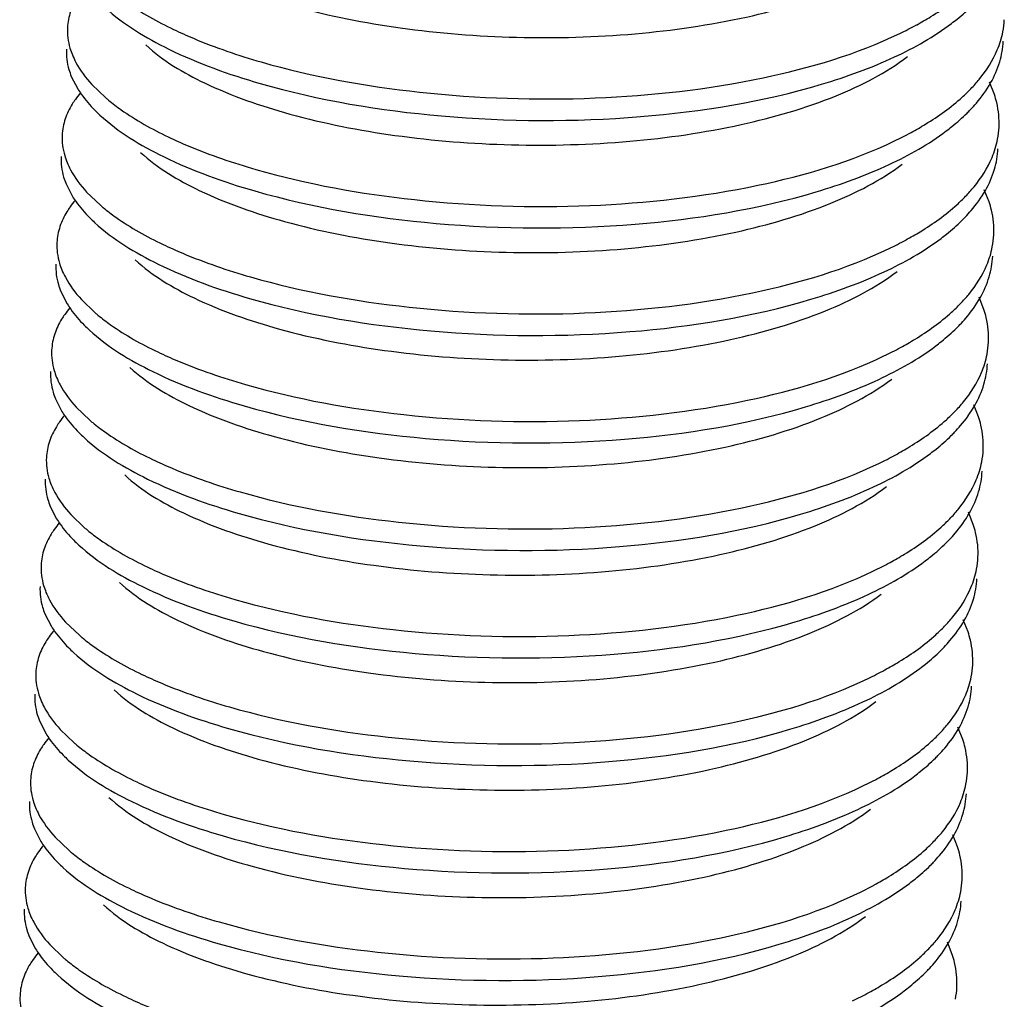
# Model space of a CAD drawing. Header units: millimetres. Extents: x -24622 to 2009, y -1603 to 2074.
# Tile 109 of 256: x -1427.42 to -1423.21, y 1059.2 to 1063.38. Entities that reach past the tile are written whole.
import ezdxf

# ---------------------------------------------------------------- set-up
doc = ezdxf.new("R2010")
doc.units = ezdxf.units.MM

msp = doc.modelspace()

# ---------------------------------------------------------------- linework, layer by layer
at = {"color": 7, "linetype": 'Continuous'}
for p, q in [((-1427.2013, 1063.1423), (-1427.1739, 1063.0888)), ((-1427.1131, 1063.1074), (-1427.0542, 1063.0508)), ((-1423.2536, 1063.0652), (-1423.2742, 1063.1169)), ((-1427.2238, 1062.6827), (-1427.1964, 1062.6292)), ((-1423.2761, 1062.6056), (-1423.2968, 1062.6572)), ((-1427.1356, 1062.6477), (-1427.0767, 1062.5911)), ((-1427.2464, 1062.223), (-1427.219, 1062.1696)), ((-1423.2987, 1062.146), (-1423.3193, 1062.1976)), ((-1427.1582, 1062.1881), (-1427.0992, 1062.1315)), ((-1427.2689, 1061.7634), (-1427.2415, 1061.7099)), ((-1427.1807, 1061.7285), (-1427.1218, 1061.6719)), ((-1423.3212, 1061.6863), (-1423.3419, 1061.738)), ((-1427.2915, 1061.3038), (-1427.264, 1061.2503)), ((-1427.2032, 1061.2688), (-1427.1443, 1061.2123)), ((-1423.3438, 1061.2267), (-1423.3644, 1061.2784)), ((-1427.314, 1060.8441), (-1427.2866, 1060.7907)), ((-1427.2258, 1060.8092), (-1427.1669, 1060.7526)), ((-1423.3663, 1060.7671), (-1423.3869, 1060.8187)), ((-1427.3365, 1060.3845), (-1427.3091, 1060.3311)), ((-1427.2483, 1060.3496), (-1427.1894, 1060.293)), ((-1423.3888, 1060.3075), (-1423.4095, 1060.3591)), ((-1427.3591, 1059.9249), (-1427.3317, 1059.8714)), ((-1427.2708, 1059.89), (-1427.2119, 1059.8334)), ((-1423.4114, 1059.8478), (-1423.432, 1059.8995)), ((-1427.3816, 1059.4653), (-1427.3542, 1059.4118)), ((-1427.2934, 1059.4303), (-1427.2345, 1059.3737)), ((-1423.4339, 1059.3882), (-1423.4545, 1059.4398))]:
    msp.add_line(p, q, dxfattribs=at)
for centre, radius, start, end in [((-1423.5805, 1063.4027), 0.3696, 349.088, 357.1835), ((-1424.358, 1064.7829), 1.6165, 295.6486, 298.4696), ((-1423.9074, 1063.6243), 0.7696, 312.0888, 315.9431), ((-1426.8463, 1062.8045), 0.4139, 139.821, 144.6456), ((-1426.5259, 1063.6675), 0.8121, 229.4182, 230.5251), ((-1426.6159, 1063.48), 0.6838, 224.8372, 227.3741), ((-1423.8836, 1063.5041), 0.7296, 314.6681, 316.2816), ((-1423.603, 1062.9431), 0.3696, 349.088, 357.1835), ((-1424.3806, 1064.3232), 1.6165, 295.6486, 298.4696), ((-1426.8688, 1062.3448), 0.4139, 139.821, 144.6456), ((-1423.9299, 1063.1647), 0.7696, 312.0888, 315.9431), ((-1426.5484, 1063.2079), 0.8121, 229.4182, 230.5251), ((-1426.6384, 1063.0204), 0.6838, 224.8372, 227.3741), ((-1423.9061, 1063.0445), 0.7296, 314.6681, 316.2816), ((-1423.6256, 1062.4834), 0.3696, 349.088, 357.1835), ((-1424.4031, 1063.8636), 1.6165, 295.6486, 298.4696), ((-1426.8914, 1061.8852), 0.4139, 139.821, 144.6456), ((-1423.9525, 1062.705), 0.7696, 312.0888, 315.9431), ((-1426.571, 1062.7483), 0.8121, 229.4182, 230.5251), ((-1426.661, 1062.5608), 0.6838, 224.8372, 227.3741), ((-1423.9286, 1062.5849), 0.7296, 314.6681, 316.2816), ((-1424.4256, 1063.404), 1.6165, 295.6486, 298.4696), ((-1423.6481, 1062.0238), 0.3696, 349.088, 357.1835), ((-1426.9139, 1061.4256), 0.4139, 139.821, 144.6456), ((-1423.975, 1062.2454), 0.7696, 312.0888, 315.9431), ((-1426.5935, 1062.2886), 0.8121, 229.4182, 230.5251), ((-1426.6835, 1062.1012), 0.6838, 224.8372, 227.3741), ((-1423.9512, 1062.1253), 0.7296, 314.6681, 316.2816), ((-1424.4482, 1062.9443), 1.6165, 295.6486, 298.4696), ((-1423.6706, 1061.5642), 0.3696, 349.088, 357.1835), ((-1426.9365, 1060.966), 0.4139, 139.821, 144.6456), ((-1423.9975, 1061.7858), 0.7696, 312.0888, 315.9431), ((-1426.616, 1061.829), 0.8121, 229.4182, 230.5251), ((-1426.7061, 1061.6415), 0.6838, 224.8372, 227.3741), ((-1423.9737, 1061.6656), 0.7296, 314.6681, 316.2816), ((-1424.4707, 1062.4847), 1.6165, 295.6486, 298.4696), ((-1423.6932, 1061.1046), 0.3696, 349.088, 357.1835), ((-1426.959, 1060.5063), 0.4139, 139.821, 144.6456), ((-1424.0201, 1061.3262), 0.7696, 312.0888, 315.9431), ((-1426.6386, 1061.3694), 0.8121, 229.4182, 230.5251), ((-1426.7286, 1061.1819), 0.6838, 224.8372, 227.3741), ((-1423.9962, 1061.206), 0.7296, 314.6681, 316.2816), ((-1424.4933, 1062.0251), 1.6165, 295.6486, 298.4696), ((-1423.7157, 1060.6449), 0.3696, 349.088, 357.1835), ((-1426.9815, 1060.0467), 0.4139, 139.821, 144.6456), ((-1424.0426, 1060.8665), 0.7696, 312.0888, 315.9431), ((-1426.6611, 1060.9098), 0.8121, 229.4182, 230.5251), ((-1426.7511, 1060.7223), 0.6838, 224.8372, 227.3741), ((-1424.0188, 1060.7464), 0.7296, 314.6681, 316.2816), ((-1424.5158, 1061.5655), 1.6165, 295.6486, 298.4696), ((-1423.7382, 1060.1853), 0.3696, 349.088, 357.1835), ((-1427.0041, 1059.5871), 0.4139, 139.821, 144.6456), ((-1426.6837, 1060.4501), 0.8121, 229.4182, 230.5251), ((-1424.0652, 1060.4069), 0.7696, 312.0888, 315.9431), ((-1426.7737, 1060.2626), 0.6838, 224.8372, 227.3741), ((-1424.0413, 1060.2867), 0.7296, 314.6681, 316.2816), ((-1423.7608, 1059.7257), 0.3696, 349.088, 357.1835), ((-1424.5383, 1061.1058), 1.6165, 295.6486, 298.4696), ((-1424.0877, 1059.9473), 0.7696, 312.0888, 315.9431), ((-1427.0266, 1059.1274), 0.4139, 139.821, 144.6456), ((-1426.7062, 1059.9905), 0.8121, 229.4182, 230.5251), ((-1426.7962, 1059.803), 0.6838, 224.8372, 227.3741), ((-1424.0639, 1059.8271), 0.7296, 314.6681, 316.2816), ((-1423.7833, 1059.266), 0.3696, 349.088, 357.1835), ((-1424.5609, 1060.6462), 1.6165, 295.6486, 298.4696)]:
    msp.add_arc(centre, radius, start, end, dxfattribs=at)
for points, start_tangent, end_tangent in [([(-1426.8603, 1063.7363), (-1426.6087, 1063.5738), (-1426.2439, 1063.4408), (-1425.7947, 1063.3497), (-1425.297, 1063.3093), (-1424.7902, 1063.3246), (-1424.3145, 1063.3959), (-1423.9079, 1063.5192), (-1423.6026, 1063.6863)], (0.735477, -0.677549), (0.798212, 0.602377)), ([(-1427.0196, 1063.5003), (-1426.9656, 1063.4591), (-1426.7639, 1063.3429)], (0.771848, -0.635807), (0.902338, -0.43103)), ([(-1423.5874, 1063.3618), (-1423.5255, 1063.3975), (-1423.369, 1063.5128)], (0.878776, 0.477234), (0.741573, 0.670872)), ([(-1427.2047, 1063.4197), (-1427.2177, 1063.3506)], (-0.31537, -0.948969), (-0.048761, -0.99881)), ([(-1427.0565, 1063.4365), (-1426.7847, 1063.2588), (-1426.3938, 1063.112)], (0.735524, -0.677498), (0.961024, -0.276464)), ([(-1423.4368, 1063.3687), (-1423.4128, 1063.3873), (-1423.3481, 1063.4449)], (0.798461, 0.602046), (0.711096, 0.703095)), ([(-1427.2177, 1063.3506), (-1427.207, 1063.2634), (-1427.1968, 1063.2342)], (-0.048761, -0.99881), (0.37737, -0.926062)), ([(-1426.7639, 1063.3429), (-1426.6793, 1063.3049), (-1426.3893, 1063.2039)], (0.902338, -0.43103), (0.961024, -0.276464)), ([(-1426.3938, 1063.112), (-1425.6186, 1062.9733), (-1424.7673, 1062.97), (-1423.9934, 1063.1082), (-1423.6804, 1063.2253), (-1423.4368, 1063.3687)], (0.961024, -0.276464), (0.798461, 0.602046)), ([(-1423.2412, 1063.2551), (-1423.2175, 1063.3327)], (0.385657, 0.922642), (0.18914, 0.98195)), ([(-1426.3893, 1063.2039), (-1425.7117, 1063.0749), (-1424.9608, 1063.0498), (-1424.2425, 1063.1362), (-1423.6583, 1063.3256)], (0.961024, -0.276464), (0.901202, 0.4334)), ([(-1423.2309, 1063.2045), (-1423.2158, 1063.2926)], (0.28417, 0.958774), (0.048797, 0.998809)), ([(-1427.2222, 1063.2587), (-1427.2115, 1063.1714), (-1427.2013, 1063.1423)], (-0.048761, -0.99881), (0.37737, -0.926062)), ([(-1426.8829, 1063.2767), (-1426.6313, 1063.1142), (-1426.2664, 1062.9812), (-1425.8173, 1062.8901), (-1425.3195, 1062.8497), (-1424.8127, 1062.865), (-1424.3371, 1062.9362), (-1423.9304, 1063.0595), (-1423.6251, 1063.2267)], (0.735477, -0.677549), (0.798212, 0.602377)), ([(-1423.3543, 1063.0891), (-1423.3184, 1063.1294), (-1423.2412, 1063.2551)], (0.694786, 0.719217), (0.385657, 0.922642)), ([(-1427.1968, 1063.2342), (-1427.1818, 1063.2022), (-1427.1131, 1063.1074)], (0.37737, -0.926062), (0.676472, -0.736469)), ([(-1423.2698, 1063.1142), (-1423.2309, 1063.2045)], (0.493567, 0.869708), (0.28417, 0.958774)), ([(-1427.1739, 1063.0888), (-1427.1586, 1063.0659), (-1427.1008, 1062.9979)], (0.526052, -0.850452), (0.704812, -0.709394)), ([(-1423.3562, 1062.9999), (-1423.3309, 1063.0278), (-1423.2698, 1063.1142)], (0.691016, 0.72284), (0.493567, 0.869708)), ([(-1427.1839, 1063.044), (-1427.1975, 1063.0233), (-1427.2272, 1062.9601)], (-0.577811, -0.816171), (-0.31537, -0.948969)), ([(-1427.0422, 1063.0407), (-1426.9881, 1062.9995), (-1426.7865, 1062.8832)], (0.771848, -0.635807), (0.902338, -0.43103)), ([(-1423.61, 1062.9022), (-1423.548, 1062.9379), (-1423.3915, 1063.0531)], (0.878776, 0.477234), (0.741573, 0.670872)), ([(-1423.2338, 1062.9249), (-1423.2437, 1063.0301), (-1423.2536, 1063.0652)], (0.048797, 0.998809), (-0.313223, 0.94968)), ([(-1427.2272, 1062.9601), (-1427.2403, 1062.891)], (-0.31537, -0.948969), (-0.048761, -0.99881)), ([(-1427.079, 1062.9769), (-1426.8073, 1062.7992), (-1426.4163, 1062.6523)], (0.735524, -0.677498), (0.961024, -0.276464)), ([(-1423.4593, 1062.9091), (-1423.4354, 1062.9277), (-1423.3706, 1062.9852)], (0.798461, 0.602046), (0.711096, 0.703095)), ([(-1426.4163, 1062.6523), (-1425.6412, 1062.5137), (-1424.7898, 1062.5104), (-1424.0159, 1062.6486), (-1423.703, 1062.7657), (-1423.4593, 1062.9091)], (0.961024, -0.276464), (0.798461, 0.602046)), ([(-1427.2403, 1062.891), (-1427.2296, 1062.8037), (-1427.2193, 1062.7746)], (-0.048761, -0.99881), (0.37737, -0.926062)), ([(-1426.7865, 1062.8832), (-1426.7018, 1062.8453), (-1426.4118, 1062.7443)], (0.902338, -0.43103), (0.961024, -0.276464)), ([(-1426.4118, 1062.7443), (-1425.7343, 1062.6152), (-1424.9834, 1062.5902), (-1424.2651, 1062.6765), (-1423.6809, 1062.866)], (0.961024, -0.276464), (0.901202, 0.4334)), ([(-1423.2637, 1062.7955), (-1423.2401, 1062.8731)], (0.385657, 0.922642), (0.18914, 0.98195)), ([(-1423.2534, 1062.7449), (-1423.2383, 1062.833)], (0.28417, 0.958774), (0.048797, 0.998809)), ([(-1427.2448, 1062.7991), (-1427.2341, 1062.7118), (-1427.2238, 1062.6827)], (-0.048761, -0.99881), (0.37737, -0.926062)), ([(-1426.9054, 1062.8171), (-1426.6538, 1062.6545), (-1426.2889, 1062.5216), (-1425.8398, 1062.4305), (-1425.342, 1062.3901), (-1424.8352, 1062.4053), (-1424.3596, 1062.4766), (-1423.953, 1062.5999), (-1423.6476, 1062.767)], (0.735477, -0.677549), (0.798207, 0.602384)), ([(-1423.3768, 1062.6295), (-1423.3409, 1062.6698), (-1423.2637, 1062.7955)], (0.694786, 0.719217), (0.385657, 0.922642)), ([(-1427.2193, 1062.7746), (-1427.2043, 1062.7426), (-1427.1356, 1062.6477)], (0.37737, -0.926062), (0.676472, -0.736469)), ([(-1423.2923, 1062.6546), (-1423.2534, 1062.7449)], (0.493567, 0.869708), (0.28417, 0.958774)), ([(-1423.3787, 1062.5402), (-1423.3535, 1062.5682), (-1423.2923, 1062.6546)], (0.691016, 0.72284), (0.493567, 0.869708)), ([(-1427.1964, 1062.6292), (-1427.1812, 1062.6063), (-1427.1234, 1062.5383)], (0.526052, -0.850452), (0.704812, -0.709394)), ([(-1427.2064, 1062.5843), (-1427.22, 1062.5637), (-1427.2497, 1062.5005)], (-0.577811, -0.816171), (-0.31537, -0.948969)), ([(-1427.0647, 1062.5811), (-1427.0107, 1062.5399), (-1426.809, 1062.4236)], (0.771848, -0.635807), (0.902338, -0.43103)), ([(-1423.6325, 1062.4426), (-1423.5706, 1062.4782), (-1423.4141, 1062.5935)], (0.878776, 0.477234), (0.741573, 0.670872)), ([(-1423.2564, 1062.4653), (-1423.2662, 1062.5705), (-1423.2761, 1062.6056)], (0.048797, 0.998809), (-0.313223, 0.94968)), ([(-1427.2497, 1062.5005), (-1427.2628, 1062.4314)], (-0.31537, -0.948969), (-0.048761, -0.99881)), ([(-1427.1015, 1062.5173), (-1426.8298, 1062.3396), (-1426.4389, 1062.1927)], (0.735524, -0.677498), (0.961024, -0.276464)), ([(-1423.4818, 1062.4495), (-1423.4579, 1062.4681), (-1423.3932, 1062.5256)], (0.798461, 0.602046), (0.711096, 0.703095)), ([(-1426.4389, 1062.1927), (-1425.6637, 1062.0541), (-1424.8123, 1062.0507), (-1424.0384, 1062.189), (-1423.7255, 1062.3061), (-1423.4818, 1062.4495)], (0.961024, -0.276464), (0.798461, 0.602046)), ([(-1427.2628, 1062.4314), (-1427.2521, 1062.3441), (-1427.2419, 1062.315)], (-0.048761, -0.99881), (0.37737, -0.926062)), ([(-1426.809, 1062.4236), (-1426.7244, 1062.3857), (-1426.4344, 1062.2846)], (0.902338, -0.43103), (0.961024, -0.276464)), ([(-1426.4344, 1062.2846), (-1425.7568, 1062.1556), (-1425.0059, 1062.1305), (-1424.2876, 1062.2169), (-1423.7034, 1062.4064)], (0.961024, -0.276464), (0.901202, 0.4334)), ([(-1423.2862, 1062.3358), (-1423.2626, 1062.4135)], (0.385657, 0.922642), (0.18914, 0.98195)), ([(-1423.276, 1062.2853), (-1423.2609, 1062.3734)], (0.28417, 0.958774), (0.048797, 0.998809)), ([(-1427.2673, 1062.3394), (-1427.2566, 1062.2522), (-1427.2464, 1062.223)], (-0.048761, -0.99881), (0.37737, -0.926062)), ([(-1426.9279, 1062.3575), (-1426.6763, 1062.1949), (-1426.3115, 1062.0619), (-1425.8623, 1061.9708), (-1425.3646, 1061.9305), (-1424.8578, 1061.9457), (-1424.3821, 1062.017), (-1423.9755, 1062.1403), (-1423.6702, 1062.3074)], (0.735477, -0.677549), (0.798212, 0.602377)), ([(-1423.3994, 1062.1699), (-1423.3634, 1062.2101), (-1423.2862, 1062.3358)], (0.694786, 0.719217), (0.385657, 0.922642)), ([(-1427.2419, 1062.315), (-1427.2268, 1062.283), (-1427.1582, 1062.1881)], (0.37737, -0.926062), (0.676472, -0.736469)), ([(-1423.3148, 1062.195), (-1423.276, 1062.2853)], (0.493567, 0.869708), (0.28417, 0.958774)), ([(-1423.4013, 1062.0806), (-1423.376, 1062.1086), (-1423.3148, 1062.195)], (0.691016, 0.72284), (0.493567, 0.869708)), ([(-1427.219, 1062.1696), (-1427.2037, 1062.1466), (-1427.1459, 1062.0786)], (0.526052, -0.850452), (0.704812, -0.709394)), ([(-1427.229, 1062.1247), (-1427.2426, 1062.1041), (-1427.2723, 1062.0408)], (-0.577811, -0.816171), (-0.31537, -0.948969)), ([(-1427.0872, 1062.1214), (-1427.0332, 1062.0802), (-1426.8315, 1061.964)], (0.771848, -0.635807), (0.902338, -0.43103)), ([(-1423.6551, 1061.9829), (-1423.5931, 1062.0186), (-1423.4366, 1062.1339)], (0.878776, 0.477234), (0.741573, 0.670872)), ([(-1423.2789, 1062.0057), (-1423.2888, 1062.1108), (-1423.2987, 1062.146)], (0.048797, 0.998809), (-0.313223, 0.94968)), ([(-1423.5044, 1061.9898), (-1423.4804, 1062.0085), (-1423.4157, 1062.066)], (0.798461, 0.602046), (0.711096, 0.703095)), ([(-1427.2723, 1062.0408), (-1427.2853, 1061.9717)], (-0.31537, -0.948969), (-0.048761, -0.99881)), ([(-1427.1241, 1062.0576), (-1426.8523, 1061.8799), (-1426.4614, 1061.7331)], (0.735524, -0.677498), (0.961024, -0.276464)), ([(-1426.4614, 1061.7331), (-1425.6862, 1061.5944), (-1424.8349, 1061.5911), (-1424.061, 1061.7293), (-1423.7481, 1061.8465), (-1423.5044, 1061.9898)], (0.961024, -0.276464), (0.798461, 0.602046)), ([(-1427.2853, 1061.9717), (-1427.2746, 1061.8845), (-1427.2644, 1061.8553)], (-0.048761, -0.99881), (0.37737, -0.926062)), ([(-1426.8315, 1061.964), (-1426.7469, 1061.9261), (-1426.4569, 1061.825)], (0.902338, -0.43103), (0.961024, -0.276464)), ([(-1426.4569, 1061.825), (-1425.7793, 1061.696), (-1425.0284, 1061.6709), (-1424.3101, 1061.7573), (-1423.7259, 1061.9467)], (0.961024, -0.276464), (0.901202, 0.4334)), ([(-1423.3088, 1061.8762), (-1423.2852, 1061.9538)], (0.385657, 0.922642), (0.18914, 0.98195)), ([(-1426.9505, 1061.8978), (-1426.6989, 1061.7353), (-1426.334, 1061.6023), (-1425.8849, 1061.5112), (-1425.3871, 1061.4708), (-1424.8803, 1061.4861), (-1424.4047, 1061.5573), (-1423.9981, 1061.6806), (-1423.6927, 1061.8478)], (0.735477, -0.677549), (0.798212, 0.602377)), ([(-1423.2985, 1061.8256), (-1423.2834, 1061.9137)], (0.28417, 0.958774), (0.048797, 0.998809)), ([(-1427.2899, 1061.8798), (-1427.2791, 1061.7926), (-1427.2689, 1061.7634)], (-0.048761, -0.99881), (0.37737, -0.926062)), ([(-1427.2644, 1061.8553), (-1427.2494, 1061.8233), (-1427.1807, 1061.7285)], (0.37737, -0.926062), (0.676472, -0.736469)), ([(-1423.4219, 1061.7102), (-1423.386, 1061.7505), (-1423.3088, 1061.8762)], (0.694786, 0.719217), (0.385657, 0.922642)), ([(-1423.3374, 1061.7353), (-1423.2985, 1061.8256)], (0.493567, 0.869708), (0.28417, 0.958774)), ([(-1423.4238, 1061.621), (-1423.3985, 1061.649), (-1423.3374, 1061.7353)], (0.691016, 0.72284), (0.493567, 0.869708)), ([(-1427.2415, 1061.7099), (-1427.2263, 1061.687), (-1427.1684, 1061.619)], (0.526052, -0.850452), (0.704812, -0.709394)), ([(-1423.3015, 1061.546), (-1423.3113, 1061.6512), (-1423.3212, 1061.6863)], (0.048797, 0.998809), (-0.313223, 0.94968)), ([(-1427.2515, 1061.6651), (-1427.2651, 1061.6444), (-1427.2948, 1061.5812)], (-0.577811, -0.816171), (-0.31537, -0.948969)), ([(-1427.1098, 1061.6618), (-1427.0557, 1061.6206), (-1426.8541, 1061.5043)], (0.771848, -0.635807), (0.902338, -0.43103)), ([(-1423.6776, 1061.5233), (-1423.6157, 1061.559), (-1423.4591, 1061.6743)], (0.878776, 0.477234), (0.741573, 0.670872)), ([(-1423.5269, 1061.5302), (-1423.503, 1061.5488), (-1423.4382, 1061.6063)], (0.798461, 0.602046), (0.711096, 0.703095)), ([(-1427.2948, 1061.5812), (-1427.3079, 1061.5121)], (-0.31537, -0.948969), (-0.048761, -0.99881)), ([(-1427.1466, 1061.598), (-1426.8749, 1061.4203), (-1426.484, 1061.2735)], (0.735524, -0.677498), (0.961024, -0.276464)), ([(-1426.484, 1061.2735), (-1425.7088, 1061.1348), (-1424.8574, 1061.1315), (-1424.0835, 1061.2697), (-1423.7706, 1061.3868), (-1423.5269, 1061.5302)], (0.961024, -0.276464), (0.798461, 0.602046)), ([(-1427.3079, 1061.5121), (-1427.2972, 1061.4249), (-1427.2869, 1061.3957)], (-0.048761, -0.99881), (0.37737, -0.926062)), ([(-1426.8541, 1061.5043), (-1426.7695, 1061.4664), (-1426.4795, 1061.3654)], (0.902338, -0.43103), (0.961024, -0.276464)), ([(-1426.4795, 1061.3654), (-1425.8019, 1061.2364), (-1425.051, 1061.2113), (-1424.3327, 1061.2976), (-1423.7485, 1061.4871)], (0.961024, -0.276464), (0.901202, 0.4334)), ([(-1423.3313, 1061.4166), (-1423.3077, 1061.4942)], (0.385657, 0.922642), (0.18914, 0.98195)), ([(-1426.973, 1061.4382), (-1426.7214, 1061.2756), (-1426.3566, 1061.1427), (-1425.9074, 1061.0516), (-1425.4097, 1061.0112), (-1424.9028, 1061.0264), (-1424.4272, 1061.0977), (-1424.0206, 1061.221), (-1423.7152, 1061.3882)], (0.735477, -0.677549), (0.798212, 0.602377)), ([(-1423.3211, 1061.366), (-1423.306, 1061.4541)], (0.28417, 0.958774), (0.048797, 0.998809)), ([(-1427.3124, 1061.4202), (-1427.3017, 1061.3329), (-1427.2915, 1061.3038)], (-0.048761, -0.99881), (0.37737, -0.926062)), ([(-1427.2869, 1061.3957), (-1427.2719, 1061.3637), (-1427.2032, 1061.2688)], (0.37737, -0.926062), (0.676472, -0.736469)), ([(-1423.4444, 1061.2506), (-1423.4085, 1061.2909), (-1423.3313, 1061.4166)], (0.694786, 0.719217), (0.385657, 0.922642)), ([(-1423.3599, 1061.2757), (-1423.3211, 1061.366)], (0.493567, 0.869708), (0.28417, 0.958774)), ([(-1423.4464, 1061.1614), (-1423.4211, 1061.1893), (-1423.3599, 1061.2757)], (0.691016, 0.72284), (0.493567, 0.869708)), ([(-1427.264, 1061.2503), (-1427.2488, 1061.2274), (-1427.191, 1061.1594)], (0.526052, -0.850452), (0.704812, -0.709394)), ([(-1423.324, 1061.0864), (-1423.3338, 1061.1916), (-1423.3438, 1061.2267)], (0.048797, 0.998809), (-0.313223, 0.94968)), ([(-1427.274, 1061.2055), (-1427.2876, 1061.1848), (-1427.3174, 1061.1216)], (-0.577811, -0.816171), (-0.31537, -0.948969)), ([(-1427.1323, 1061.2022), (-1427.0783, 1061.161), (-1426.8766, 1061.0447)], (0.771848, -0.635807), (0.902338, -0.43103)), ([(-1423.7001, 1061.0637), (-1423.6382, 1061.0993), (-1423.4817, 1061.2146)], (0.878776, 0.477234), (0.741573, 0.670872)), ([(-1427.1692, 1061.1384), (-1426.8974, 1060.9607), (-1426.5065, 1060.8138)], (0.735524, -0.677498), (0.961024, -0.276464)), ([(-1423.5494, 1061.0706), (-1423.5255, 1061.0892), (-1423.4608, 1061.1467)], (0.798461, 0.602046), (0.711096, 0.703095)), ([(-1427.3174, 1061.1216), (-1427.3304, 1061.0525)], (-0.31537, -0.948969), (-0.048761, -0.99881)), ([(-1426.5065, 1060.8138), (-1425.7313, 1060.6752), (-1424.88, 1060.6718), (-1424.1061, 1060.8101), (-1423.7931, 1060.9272), (-1423.5494, 1061.0706)], (0.961024, -0.276464), (0.798461, 0.602046)), ([(-1427.3304, 1061.0525), (-1427.3197, 1060.9652), (-1427.3095, 1060.9361)], (-0.048761, -0.99881), (0.37737, -0.926062)), ([(-1426.8766, 1061.0447), (-1426.792, 1061.0068), (-1426.502, 1060.9058)], (0.902338, -0.43103), (0.961024, -0.276464)), ([(-1426.502, 1060.9058), (-1425.8244, 1060.7767), (-1425.0735, 1060.7517), (-1424.3552, 1060.838), (-1423.771, 1061.0275)], (0.961024, -0.276464), (0.901202, 0.4334)), ([(-1423.3539, 1060.9569), (-1423.3302, 1061.0346)], (0.385657, 0.922642), (0.18914, 0.98195)), ([(-1426.9956, 1060.9786), (-1426.744, 1060.816), (-1426.3791, 1060.6831), (-1425.9299, 1060.5919), (-1425.4322, 1060.5516), (-1424.9254, 1060.5668), (-1424.4498, 1060.6381), (-1424.0431, 1060.7614), (-1423.7378, 1060.9285)], (0.735477, -0.677549), (0.798207, 0.602384)), ([(-1423.3436, 1060.9064), (-1423.3285, 1060.9945)], (0.28417, 0.958774), (0.048797, 0.998809)), ([(-1427.3349, 1060.9606), (-1427.3242, 1060.8733), (-1427.314, 1060.8441)], (-0.048761, -0.99881), (0.37737, -0.926062)), ([(-1427.3095, 1060.9361), (-1427.2944, 1060.9041), (-1427.2258, 1060.8092)], (0.37737, -0.926062), (0.676472, -0.736469)), ([(-1423.467, 1060.791), (-1423.431, 1060.8312), (-1423.3539, 1060.9569)], (0.694786, 0.719217), (0.385657, 0.922642)), ([(-1423.3824, 1060.8161), (-1423.3436, 1060.9064)], (0.493567, 0.869708), (0.28417, 0.958774)), ([(-1423.4689, 1060.7017), (-1423.4436, 1060.7297), (-1423.3824, 1060.8161)], (0.691016, 0.72284), (0.493567, 0.869708)), ([(-1427.2866, 1060.7907), (-1427.2713, 1060.7677), (-1427.2135, 1060.6997)], (0.526052, -0.850452), (0.704812, -0.709394)), ([(-1423.3465, 1060.6268), (-1423.3564, 1060.7319), (-1423.3663, 1060.7671)], (0.048797, 0.998809), (-0.313223, 0.94968)), ([(-1427.2966, 1060.7458), (-1427.3102, 1060.7252), (-1427.3399, 1060.6619)], (-0.577811, -0.816171), (-0.31537, -0.948969)), ([(-1427.1548, 1060.7425), (-1427.1008, 1060.7014), (-1426.8991, 1060.5851)], (0.771848, -0.635807), (0.902338, -0.43103)), ([(-1423.7227, 1060.6041), (-1423.6607, 1060.6397), (-1423.5042, 1060.755)], (0.878776, 0.477234), (0.741573, 0.670872)), ([(-1427.1917, 1060.6787), (-1426.9199, 1060.501), (-1426.529, 1060.3542)], (0.735524, -0.677498), (0.961024, -0.276464)), ([(-1423.572, 1060.6109), (-1423.548, 1060.6296), (-1423.4833, 1060.6871)], (0.798461, 0.602046), (0.711096, 0.703095)), ([(-1427.3399, 1060.6619), (-1427.353, 1060.5929)], (-0.31537, -0.948969), (-0.048761, -0.99881)), ([(-1427.353, 1060.5929), (-1427.3422, 1060.5056), (-1427.332, 1060.4764)], (-0.048761, -0.99881), (0.37737, -0.926062)), ([(-1426.529, 1060.3542), (-1425.7538, 1060.2155), (-1424.9025, 1060.2122), (-1424.1286, 1060.3505), (-1423.8157, 1060.4676), (-1423.572, 1060.6109)], (0.961024, -0.276464), (0.798461, 0.602046)), ([(-1426.8991, 1060.5851), (-1426.8145, 1060.5472), (-1426.5245, 1060.4461)], (0.902338, -0.43103), (0.961024, -0.276464)), ([(-1426.5245, 1060.4461), (-1425.8469, 1060.3171), (-1425.096, 1060.292), (-1424.3777, 1060.3784), (-1423.7935, 1060.5678)], (0.961024, -0.276464), (0.901202, 0.4334)), ([(-1423.3764, 1060.4973), (-1423.3528, 1060.575)], (0.385657, 0.922642), (0.18914, 0.98195)), ([(-1427.0181, 1060.5189), (-1426.7665, 1060.3564), (-1426.4016, 1060.2234), (-1425.9525, 1060.1323), (-1425.4547, 1060.0919), (-1424.9479, 1060.1072), (-1424.4723, 1060.1785), (-1424.0657, 1060.3018), (-1423.7603, 1060.4689)], (0.735477, -0.677549), (0.798212, 0.602377)), ([(-1423.3661, 1060.4467), (-1423.351, 1060.5348)], (0.28417, 0.958774), (0.048797, 0.998809)), ([(-1427.3575, 1060.5009), (-1427.3467, 1060.4137), (-1427.3365, 1060.3845)], (-0.048761, -0.99881), (0.37737, -0.926062)), ([(-1427.332, 1060.4764), (-1427.317, 1060.4445), (-1427.2483, 1060.3496)], (0.37737, -0.926062), (0.676472, -0.736469)), ([(-1423.4895, 1060.3313), (-1423.4536, 1060.3716), (-1423.3764, 1060.4973)], (0.694786, 0.719217), (0.385657, 0.922642)), ([(-1423.405, 1060.3565), (-1423.3661, 1060.4467)], (0.493567, 0.869708), (0.28417, 0.958774)), ([(-1423.4914, 1060.2421), (-1423.4661, 1060.2701), (-1423.405, 1060.3565)], (0.691016, 0.72284), (0.493567, 0.869708)), ([(-1427.3091, 1060.3311), (-1427.2939, 1060.3081), (-1427.236, 1060.2401)], (0.526052, -0.850452), (0.704812, -0.709394)), ([(-1423.3691, 1060.1671), (-1423.3789, 1060.2723), (-1423.3888, 1060.3075)], (0.048797, 0.998809), (-0.313223, 0.94968)), ([(-1427.3191, 1060.2862), (-1427.3327, 1060.2655), (-1427.3624, 1060.2023)], (-0.577811, -0.816171), (-0.31537, -0.948969)), ([(-1427.1774, 1060.2829), (-1427.1233, 1060.2417), (-1426.9217, 1060.1255)], (0.771848, -0.635807), (0.902338, -0.43103)), ([(-1423.7452, 1060.1444), (-1423.6833, 1060.1801), (-1423.5267, 1060.2954)], (0.878776, 0.477234), (0.741573, 0.670872)), ([(-1427.2142, 1060.2191), (-1426.9425, 1060.0414), (-1426.5516, 1059.8946)], (0.735524, -0.677498), (0.961024, -0.276464)), ([(-1423.5945, 1060.1513), (-1423.5706, 1060.1699), (-1423.5058, 1060.2275)], (0.798461, 0.602046), (0.711096, 0.703095)), ([(-1427.3624, 1060.2023), (-1427.3755, 1060.1332)], (-0.31537, -0.948969), (-0.048761, -0.99881)), ([(-1427.3755, 1060.1332), (-1427.3648, 1060.046), (-1427.3546, 1060.0168)], (-0.048761, -0.99881), (0.37737, -0.926062)), ([(-1426.5516, 1059.8946), (-1425.7764, 1059.7559), (-1424.925, 1059.7526), (-1424.1511, 1059.8908), (-1423.8382, 1060.0079), (-1423.5945, 1060.1513)], (0.961024, -0.276464), (0.798461, 0.602046)), ([(-1426.9217, 1060.1255), (-1426.8371, 1060.0875), (-1426.5471, 1059.9865)], (0.902338, -0.43103), (0.961024, -0.276464)), ([(-1426.5471, 1059.9865), (-1425.8695, 1059.8575), (-1425.1186, 1059.8324), (-1424.4003, 1059.9188), (-1423.8161, 1060.1082)], (0.961024, -0.276464), (0.901202, 0.4334)), ([(-1423.3989, 1060.0377), (-1423.3753, 1060.1153)], (0.385657, 0.922642), (0.18914, 0.98195)), ([(-1427.0406, 1060.0593), (-1426.789, 1059.8968), (-1426.4242, 1059.7638), (-1425.975, 1059.6727), (-1425.4773, 1059.6323), (-1424.9705, 1059.6476), (-1424.4948, 1059.7188), (-1424.0882, 1059.8421), (-1423.7829, 1060.0093)], (0.735477, -0.677549), (0.798212, 0.602377)), ([(-1423.3887, 1059.9871), (-1423.3736, 1060.0752)], (0.28417, 0.958774), (0.048797, 0.998809)), ([(-1427.38, 1060.0413), (-1427.3693, 1059.954), (-1427.3591, 1059.9249)], (-0.048761, -0.99881), (0.37737, -0.926062)), ([(-1427.3546, 1060.0168), (-1427.3395, 1059.9848), (-1427.2708, 1059.89)], (0.37737, -0.926062), (0.676472, -0.736469)), ([(-1423.512, 1059.8717), (-1423.4761, 1059.912), (-1423.3989, 1060.0377)], (0.694786, 0.719217), (0.385657, 0.922642)), ([(-1423.4275, 1059.8968), (-1423.3887, 1059.9871)], (0.493567, 0.869708), (0.28417, 0.958774)), ([(-1423.514, 1059.7825), (-1423.4887, 1059.8104), (-1423.4275, 1059.8968)], (0.691016, 0.72284), (0.493567, 0.869708)), ([(-1427.3317, 1059.8714), (-1427.3164, 1059.8485), (-1427.2586, 1059.7805)], (0.526052, -0.850452), (0.704812, -0.709394)), ([(-1423.7677, 1059.6848), (-1423.7058, 1059.7205), (-1423.5493, 1059.8357)], (0.878776, 0.477234), (0.741573, 0.670872)), ([(-1423.3916, 1059.7075), (-1423.4014, 1059.8127), (-1423.4114, 1059.8478)], (0.048797, 0.998809), (-0.313223, 0.94968)), ([(-1427.3416, 1059.8266), (-1427.3553, 1059.8059), (-1427.385, 1059.7427)], (-0.577811, -0.816171), (-0.31537, -0.948969)), ([(-1427.1999, 1059.8233), (-1427.1459, 1059.7821), (-1426.9442, 1059.6658)], (0.771848, -0.635807), (0.902338, -0.43103)), ([(-1427.2368, 1059.7595), (-1426.965, 1059.5818), (-1426.5741, 1059.4349)], (0.735524, -0.677498), (0.961024, -0.276464)), ([(-1423.6171, 1059.6917), (-1423.5931, 1059.7103), (-1423.5284, 1059.7678)], (0.798461, 0.602046), (0.711096, 0.703095)), ([(-1427.385, 1059.7427), (-1427.398, 1059.6736)], (-0.31537, -0.948969), (-0.048761, -0.99881)), ([(-1427.398, 1059.6736), (-1427.3873, 1059.5863), (-1427.3771, 1059.5572)], (-0.048761, -0.99881), (0.37737, -0.926062)), ([(-1426.9442, 1059.6658), (-1426.8596, 1059.6279), (-1426.5696, 1059.5269)], (0.902338, -0.43103), (0.961024, -0.276464)), ([(-1426.5741, 1059.4349), (-1425.7989, 1059.2963), (-1424.9476, 1059.293), (-1424.1737, 1059.4312), (-1423.8607, 1059.5483), (-1423.6171, 1059.6917)], (0.961024, -0.276464), (0.798461, 0.602046)), ([(-1426.5696, 1059.5269), (-1425.892, 1059.3978), (-1425.1411, 1059.3728), (-1424.4228, 1059.4591), (-1423.8386, 1059.6486)], (0.961024, -0.276464), (0.901202, 0.4334)), ([(-1423.4215, 1059.5781), (-1423.3978, 1059.6557)], (0.385657, 0.922642), (0.18914, 0.98195)), ([(-1427.4025, 1059.5817), (-1427.3918, 1059.4944), (-1427.3816, 1059.4653)], (-0.048761, -0.99881), (0.37737, -0.926062)), ([(-1427.0632, 1059.5997), (-1426.8116, 1059.4371), (-1426.4467, 1059.3042), (-1425.9976, 1059.2131), (-1425.4998, 1059.1727), (-1424.993, 1059.1879), (-1424.5174, 1059.2592), (-1424.1107, 1059.3825), (-1423.8054, 1059.5496)], (0.735477, -0.677549), (0.798212, 0.602377)), ([(-1423.4112, 1059.5275), (-1423.3961, 1059.6156)], (0.28417, 0.958774), (0.048797, 0.998809)), ([(-1427.3771, 1059.5572), (-1427.3621, 1059.5252), (-1427.2934, 1059.4303)], (0.37737, -0.926062), (0.676472, -0.736469)), ([(-1423.5346, 1059.4121), (-1423.4987, 1059.4524), (-1423.4215, 1059.5781)], (0.694786, 0.719217), (0.385657, 0.922642)), ([(-1423.4501, 1059.4372), (-1423.4112, 1059.5275)], (0.493567, 0.869708), (0.28417, 0.958774)), ([(-1427.3542, 1059.4118), (-1427.339, 1059.3889), (-1427.2811, 1059.3209)], (0.526052, -0.850452), (0.704812, -0.709394)), ([(-1423.5365, 1059.3228), (-1423.5112, 1059.3508), (-1423.4501, 1059.4372)], (0.691016, 0.72284), (0.493567, 0.869708)), ([(-1423.7903, 1059.2252), (-1423.7283, 1059.2608), (-1423.5718, 1059.3761)], (0.878776, 0.477234), (0.741573, 0.670872)), ([(-1423.4141, 1059.2479), (-1423.424, 1059.3531), (-1423.4339, 1059.3882)], (0.048797, 0.998809), (-0.313223, 0.94968)), ([(-1427.3642, 1059.3669), (-1427.3778, 1059.3463), (-1427.4075, 1059.2831)], (-0.577811, -0.816171), (-0.31537, -0.948969)), ([(-1427.2225, 1059.3637), (-1427.1684, 1059.3225), (-1426.9668, 1059.2062)], (0.771848, -0.635807), (0.902338, -0.43103)), ([(-1427.2593, 1059.2999), (-1426.9876, 1059.1222), (-1426.5966, 1058.9753)], (0.735524, -0.677498), (0.961024, -0.276464)), ([(-1423.6396, 1059.2321), (-1423.6157, 1059.2507), (-1423.5509, 1059.3082)], (0.798461, 0.602046), (0.711096, 0.703095)), ([(-1427.4075, 1059.2831), (-1427.4206, 1059.214)], (-0.31537, -0.948969), (-0.048761, -0.99881)), ([(-1427.4206, 1059.214), (-1427.4099, 1059.1267), (-1427.3996, 1059.0976)], (-0.048761, -0.99881), (0.37737, -0.926062)), ([(-1426.9668, 1059.2062), (-1426.8821, 1059.1683), (-1426.5921, 1059.0672)], (0.902338, -0.43103), (0.961024, -0.276464)), ([(-1426.5966, 1058.9753), (-1425.8215, 1058.8367), (-1424.9701, 1058.8333), (-1424.1962, 1058.9716), (-1423.8833, 1059.0887), (-1423.6396, 1059.2321)], (0.961024, -0.276464), (0.798461, 0.602046))]:
    msp.add_spline(points, degree=3, dxfattribs=dict(at, start_tangent=start_tangent, end_tangent=end_tangent))

doc.saveas('drawing.dxf')
